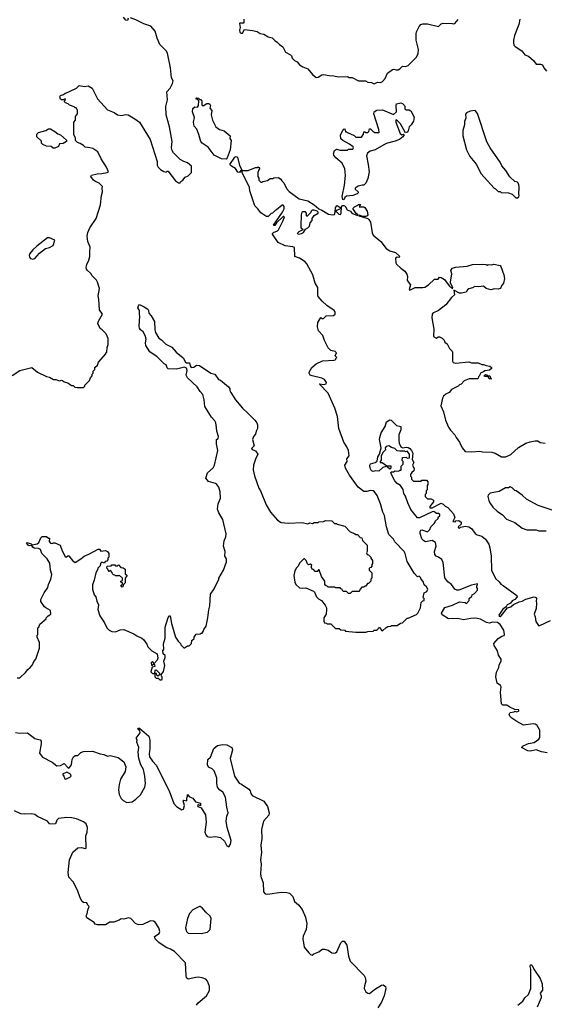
# Model space of a CAD drawing. Extents: x 1863118 to 1989590, y 394482 to 532474.
# Tile 61 of 215: x 1914052 to 1919755, y 440853 to 451558. Entities that reach past the tile are written whole.
import ezdxf

# ---------------------------------------------------------------- set-up
doc = ezdxf.new("R2010")
doc.units = 0

msp = doc.modelspace()

# ---------------------------------------------------------------- linework, layer by layer
at = {"layer": '0CON20XD'}
for points in [[(1913971, 447689), (1914055, 447744), (1914185, 447777), (1914245, 447726), (1914345, 447678), (1914375, 447672), (1914418, 447648), (1914445, 447648), (1914485, 447632), (1914505, 447640), (1914517, 447637), (1914535, 447622), (1914575, 447610), (1914615, 447580), (1914635, 447580), (1914653, 447563), (1914675, 447558), (1914745, 447560), (1914760, 447575), (1914760, 447585), (1914810, 447635), (1914820, 447665), (1914840, 447685), (1914840, 447705), (1914850, 447715), (1914850, 447735), (1914870, 447755), (1914870, 447775), (1914898, 447802), (1914910, 447835), (1914990, 447925), (1914990, 447935), (1915000, 447945), (1915002, 447995), (1915012, 448025), (1915012, 448092), (1914992, 448142), (1914950, 448185), (1914925, 448200), (1914902, 448255), (1914908, 448282), (1914952, 448355), (1914918, 448405), (1914914, 448515), (1914906, 448555), (1914919, 448635), (1914897, 448705), (1914888, 448725), (1914838, 448775), (1914825, 448798), (1914784, 448834), (1914777, 448847), (1914773, 448865), (1914780, 448895), (1914803, 448945), (1914813, 448985), (1914816, 449035), (1914817, 449085), (1914794, 449145), (1914786, 449205), (1914791, 449245), (1914813, 449295), (1914882, 449398), (1914932, 449545), (1914941, 449645), (1914951, 449685), (1914948, 449725), (1914952, 449745), (1914915, 449782), (1914875, 449799), (1914855, 449814), (1914824, 449855), (1914833, 449867), (1914895, 449884), (1914945, 449885), (1915003, 449895), (1915016, 449905), (1914997, 449955), (1914938, 450045), (1914900, 450120), (1914846, 450156), (1914816, 450166), (1914765, 450172), (1914745, 450192), (1914711, 450211), (1914682, 450222), (1914660, 450245), (1914660, 450275), (1914640, 450305), (1914640, 450445), (1914660, 450465), (1914660, 450505), (1914680, 450535), (1914680, 450575), (1914665, 450600), (1914655, 450600), (1914645, 450610), (1914595, 450630), (1914580, 450645), (1914550, 450655), (1914540, 450665), (1914540, 450675), (1914550, 450685), (1914547, 450697), (1914525, 450687), (1914505, 450687), (1914494, 450694), (1914489, 450721), (1914496, 450734), (1914527, 450743), (1914545, 450760), (1914555, 450760), (1914670, 450815), (1914698, 450842), (1914755, 450832), (1914795, 450838), (1914838, 450815), (1914896, 450696), (1915008, 450578), (1915078, 450548), (1915115, 450523), (1915155, 450516), (1915205, 450526), (1915232, 450522), (1915302, 450482), (1915354, 450444), (1915471, 450255), (1915546, 450016), (1915547, 449977), (1915558, 449955), (1915581, 449931), (1915618, 449908), (1915645, 449900), (1915655, 449910), (1915665, 449910), (1915675, 449902), (1915745, 449807), (1915780, 449785), (1915797, 449783), (1915802, 449798), (1915826, 449814), (1915850, 449845), (1915885, 449860), (1915920, 449895), (1915920, 449965), (1915875, 450002), (1915835, 450016), (1915798, 450038), (1915725, 450110), (1915709, 450135), (1915704, 450165), (1915710, 450235), (1915679, 450395), (1915643, 450525), (1915639, 450615), (1915657, 450685), (1915650, 450775), (1915687, 450813), (1915714, 450865), (1915720, 450895), (1915703, 450925), (1915690, 451035), (1915659, 451195), (1915645, 451220), (1915575, 451290), (1915546, 451356), (1915523, 451435), (1915476, 451486), (1915402, 451512), (1915315, 451557), (1915255, 451579)], [(1915230, 451575), (1915225, 451550), (1915205, 451552), (1915180, 451585)], [(1916488, 451565), (1916490, 451525), (1916485, 451520), (1916445, 451520), (1916442, 451515), (1916450, 451475), (1916442, 451445), (1916445, 451423), (1916455, 451410), (1916475, 451410), (1916495, 451450), (1916582, 451442), (1916635, 451428), (1916665, 451408), (1916705, 451402), (1916755, 451372), (1916795, 451362), (1916825, 451332), (1916852, 451315), (1916875, 451288), (1916913, 451263), (1916942, 451205), (1916996, 451176), (1917008, 451165), (1917015, 451140), (1917040, 451115), (1917069, 451099), (1917095, 451068), (1917130, 451045), (1917183, 451023), (1917234, 450964), (1917275, 450930), (1917297, 450933), (1917335, 450960), (1917355, 450962), (1917415, 450950), (1917467, 450947), (1917515, 450938), (1917615, 450940), (1917635, 450930), (1917665, 450930), (1917735, 450892), (1917812, 450892), (1917835, 450878), (1917875, 450876), (1917905, 450859), (1917941, 450879), (1917975, 450876), (1917997, 450885), (1918025, 450918), (1918051, 450975), (1918105, 451018), (1918121, 451021), (1918145, 451013), (1918165, 451014), (1918185, 451023), (1918215, 451052), (1918245, 451050), (1918275, 451061), (1918365, 451150), (1918385, 451190), (1918386, 451235), (1918364, 451335), (1918364, 451405), (1918367, 451425), (1918394, 451485), (1918414, 451505), (1918435, 451514), (1918486, 451514), (1918605, 451483), (1918635, 451512), (1918655, 451522), (1918755, 451518), (1918765, 451512), (1918782, 451518), (1918818, 451562)], [(1919490, 451565), (1919478, 451505), (1919431, 451385), (1919420, 451335), (1919420, 451305)], [(1919420, 451305), (1919425, 451280), (1919438, 451265), (1919510, 451220), (1919543, 451175), (1919585, 451161), (1919636, 451115), (1919665, 451075), (1919715, 451076), (1919735, 451069), (1919749, 451035), (1919779, 450999)], [(1916295, 450040), (1916245, 450046), (1916166, 450085), (1916101, 450171), (1916036, 450215), (1916021, 450235), (1916000, 450310), (1915978, 450368), (1915950, 450400), (1915940, 450445), (1915952, 450495), (1915931, 450555), (1915935, 450592), (1915955, 450610), (1915985, 450608), (1915994, 450626), (1916000, 450675), (1915990, 450690), (1915972, 450695), (1915970, 450705), (1915975, 450708), (1915996, 450706), (1916012, 450692), (1916025, 450690), (1916032, 450672), (1916033, 450633), (1916045, 450622), (1916085, 450648), (1916107, 450647), (1916118, 450638), (1916128, 450625), (1916120, 450595), (1916141, 450571), (1916133, 450523), (1916149, 450465), (1916183, 450393), (1916223, 450363), (1916275, 450350), (1916340, 450295), (1916337, 450265), (1916350, 450245), (1916340, 450145), (1916306, 450055), (1916295, 450040)], [(1917575, 449600), (1917564, 449605), (1917559, 449635), (1917582, 449758), (1917594, 449865), (1917587, 449937), (1917559, 449999), (1917488, 450055), (1917466, 450085), (1917465, 450100), (1917474, 450135), (1917495, 450151), (1917535, 450140), (1917615, 450140), (1917625, 450150), (1917675, 450150), (1917680, 450165), (1917676, 450176), (1917638, 450205), (1917564, 450244), (1917545, 450263), (1917540, 450305), (1917565, 450352), (1917575, 450368), (1917585, 450370), (1917595, 450340), (1917605, 450340), (1917615, 450330), (1917688, 450298), (1917705, 450280), (1917768, 450282), (1917790, 450315), (1917792, 450338), (1917805, 450340), (1917815, 450330), (1917835, 450330), (1917848, 450342), (1917855, 450370), (1917865, 450370), (1917890, 450345), (1917913, 450333), (1917955, 450330), (1917960, 450335), (1917958, 450365), (1917902, 450535), (1917904, 450556), (1917934, 450576), (1917995, 450579), (1918115, 450527), (1918150, 450555), (1918144, 450625), (1918148, 450642), (1918196, 450654), (1918215, 450646), (1918234, 450624), (1918240, 450615), (1918239, 450589), (1918255, 450578), (1918285, 450578), (1918305, 450566), (1918340, 450500), (1918334, 450455), (1918309, 450415), (1918287, 450393), (1918275, 450349), (1918264, 450335), (1918245, 450328), (1918191, 450425), (1918159, 450459), (1918142, 450468), (1918142, 450445), (1918189, 450319), (1918205, 450307), (1918225, 450312), (1918230, 450305), (1918216, 450285), (1918180, 450255), (1918135, 450237), (1918035, 450213), (1917917, 450145), (1917863, 450127), (1917834, 450106), (1917822, 450078), (1917842, 449985), (1917851, 449905), (1917837, 449833), (1917815, 449780), (1917795, 449760), (1917775, 449760), (1917733, 449747), (1917700, 449725), (1917700, 449715), (1917730, 449685), (1917730, 449675), (1917720, 449665), (1917672, 449648), (1917605, 449638), (1917588, 449625), (1917575, 449600)], [(1919465, 449622), (1919478, 449632), (1919482, 449645), (1919478, 449665), (1919482, 449735), (1919478, 449765), (1919465, 449790), (1919435, 449800), (1919381, 449851), (1919338, 449918), (1919295, 449968), (1919275, 450008), (1919166, 450166), (1919131, 450231), (1919028, 450538), (1919005, 450570), (1918948, 450562), (1918910, 450545), (1918898, 450532), (1918902, 450488), (1918888, 450452), (1918886, 450414), (1918868, 450352), (1918868, 450295), (1918908, 450145), (1918945, 450070), (1919018, 449985), (1919067, 449887), (1919210, 449725), (1919225, 449720), (1919255, 449690), (1919275, 449690), (1919285, 449680), (1919367, 449677), (1919405, 449660), (1919445, 449623), (1919465, 449622)], [(1914415, 450162), (1914395, 450178), (1914343, 450183), (1914305, 450200), (1914290, 450215), (1914288, 450238), (1914240, 450285), (1914240, 450315), (1914255, 450330), (1914337, 450353), (1914365, 450370), (1914385, 450370), (1914435, 450342), (1914465, 450318), (1914495, 450308), (1914559, 450249), (1914562, 450235), (1914525, 450212), (1914485, 450210), (1914475, 450180), (1914435, 450163), (1914415, 450162)], [(1917391, 448451), (1917339, 448499), (1917298, 448548), (1917292, 448565), (1917294, 448645), (1917264, 448695), (1917238, 448785), (1917175, 448904), (1917156, 448925), (1917095, 448966), (1917044, 448984), (1917041, 449081), (1917020, 449090), (1916939, 449099), (1916861, 449135), (1916802, 449225), (1916801, 449235), (1916810, 449245), (1916856, 449264), (1916866, 449274), (1916916, 449374), (1916930, 449415), (1916925, 449420), (1916915, 449418), (1916842, 449348), (1916825, 449322), (1916815, 449320), (1916812, 449325), (1916908, 449465), (1916927, 449503), (1916928, 449528), (1916915, 449540), (1916905, 449540), (1916845, 449490), (1916830, 449485), (1916800, 449455), (1916785, 449450), (1916755, 449420), (1916735, 449418), (1916728, 449422), (1916675, 449459), (1916642, 449502), (1916608, 449535), (1916555, 449698), (1916551, 449735), (1916470, 449895), (1916470, 449920), (1916455, 449920), (1916442, 449898), (1916425, 449901), (1916399, 449939), (1916355, 449966), (1916338, 449985), (1916392, 450065), (1916405, 450072), (1916420, 450065), (1916443, 449973), (1916470, 449920), (1916535, 449920), (1916615, 449950), (1916638, 449952), (1916645, 449960), (1916658, 449948), (1916660, 449935), (1916650, 449925), (1916640, 449895), (1916640, 449855), (1916650, 449835), (1916650, 449815), (1916672, 449792), (1916685, 449790), (1916695, 449800), (1916745, 449810), (1916775, 449830), (1916805, 449830), (1916815, 449840), (1916865, 449842), (1916892, 449825), (1916902, 449805), (1916924, 449784), (1916951, 449721), (1916981, 449691), (1917092, 449612), (1917185, 449589), (1917254, 449546), (1917305, 449500), (1917338, 449488), (1917410, 449445), (1917455, 449438), (1917475, 449440), (1917482, 449465), (1917484, 449516), (1917505, 449538), (1917536, 449516), (1917539, 449501), (1917502, 449488), (1917490, 449475), (1917523, 449443), (1917539, 449441), (1917546, 449454), (1917549, 449525), (1917562, 449538), (1917575, 449539), (1917589, 449529), (1917612, 449492), (1917648, 449478), (1917663, 449453), (1917725, 449430), (1917732, 449435), (1917710, 449450), (1917672, 449505), (1917690, 449525), (1917728, 449542), (1917735, 449550), (1917758, 449548), (1917742, 449522), (1917795, 449522), (1917805, 449518), (1917831, 449475), (1917838, 449435), (1917830, 449425), (1917815, 449420), (1917778, 449418), (1917745, 449432), (1917738, 449425), (1917835, 449396), (1917847, 449385), (1917867, 449355), (1917885, 449240), (1917894, 449214), (1917979, 449148), (1918035, 449071), (1918077, 449045), (1918136, 449026), (1918183, 448985), (1918175, 448973), (1918155, 448976), (1918139, 448965), (1918142, 448915), (1918150, 448900), (1918195, 448855), (1918239, 448825), (1918262, 448792), (1918269, 448765), (1918265, 448722), (1918299, 448675), (1918285, 448625), (1918295, 448616), (1918352, 448648), (1918435, 448645), (1918455, 448650), (1918495, 448675), (1918563, 448737), (1918602, 448738), (1918615, 448760), (1918635, 448756), (1918672, 448732), (1918722, 448665), (1918757, 448633), (1918762, 448645), (1918734, 448694), (1918734, 448705), (1918750, 448795), (1918740, 448835), (1918758, 448855), (1918795, 448869), (1918915, 448878), (1918975, 448895), (1919085, 448901), (1919120, 448895), (1919135, 448890), (1919145, 448898), (1919185, 448892), (1919205, 448900), (1919275, 448886), (1919283, 448875), (1919316, 448785), (1919321, 448745), (1919311, 448695), (1919289, 448665), (1919278, 448635), (1919255, 448628), (1919215, 448631), (1919175, 448622), (1919125, 448634), (1919095, 448660), (1919045, 448653), (1919001, 448659), (1918975, 448644), (1918935, 448632), (1918920, 448620), (1918905, 448594), (1918855, 448586), (1918835, 448586), (1918773, 448617), (1918778, 448565), (1918745, 448538), (1918685, 448458), (1918604, 448395), (1918545, 448367), (1918537, 448355), (1918532, 448315), (1918556, 448195), (1918551, 448115), (1918575, 448098), (1918585, 448096), (1918601, 448109), (1918615, 448110), (1918645, 448097), (1918666, 448075), (1918675, 448052), (1918699, 448035), (1918711, 448011), (1918723, 447983), (1918753, 447955), (1918757, 447945), (1918757, 447847), (1918765, 447832), (1918795, 447822), (1918935, 447837), (1918965, 447828), (1919035, 447828), (1919075, 447810), (1919095, 447810), (1919125, 447797), (1919162, 447792), (1919180, 447775), (1919180, 447765), (1919161, 447749), (1919108, 447742), (1919095, 447730), (1919065, 447720), (1919048, 447682), (1919040, 447675), (1919038, 447662), (1919028, 447652), (1918938, 447652), (1918885, 447630), (1918850, 447595), (1918835, 447590), (1918820, 447575), (1918745, 447538), (1918722, 447505), (1918684, 447486), (1918660, 447465), (1918650, 447445), (1918629, 447359), (1918660, 447295), (1918682, 447205), (1918715, 447127), (1918735, 447094), (1918784, 447045), (1918796, 447016), (1918834, 446965), (1918863, 446905), (1918895, 446862), (1918965, 446858), (1919055, 446868), (1919085, 446858), (1919186, 446856), (1919220, 446845), (1919290, 446805), (1919336, 446804), (1919391, 446829), (1919474, 446906), (1919556, 446954), (1919601, 446969), (1919655, 446981), (1919685, 446978), (1919711, 446961), (1919764, 446954)], [(1917088, 449228), (1917115, 449233), (1917136, 449245), (1917159, 449281), (1917185, 449296), (1917201, 449315), (1917209, 449351), (1917231, 449375), (1917230, 449395), (1917252, 449428), (1917297, 449455), (1917296, 449466), (1917287, 449477), (1917255, 449488), (1917233, 449487), (1917220, 449475), (1917215, 449460), (1917175, 449420), (1917170, 449425), (1917170, 449455), (1917158, 449468), (1917125, 449470), (1917120, 449465), (1917112, 449435), (1917108, 449315), (1917110, 449295), (1917126, 449286), (1917130, 449275), (1917085, 449253), (1917070, 449235), (1917088, 449228)], [(1914195, 448956), (1914215, 448961), (1914269, 449021), (1914331, 449069), (1914375, 449081), (1914416, 449104), (1914435, 449160), (1914375, 449188), (1914355, 449187), (1914237, 449095), (1914194, 449055), (1914162, 449015), (1914156, 448995), (1914159, 448975), (1914171, 448961), (1914195, 448956)], [(1914193, 445823), (1914185, 445840), (1914155, 445838), (1914145, 445844), (1914126, 445865), (1914132, 445875), (1914175, 445861), (1914188, 445848), (1914242, 445858), (1914260, 445875), (1914280, 445925), (1914295, 445940), (1914345, 445938), (1914365, 445920), (1914375, 445920), (1914372, 445885), (1914385, 445868), (1914404, 445864), (1914418, 445872), (1914435, 445871), (1914493, 445845), (1914512, 445785), (1914545, 445720), (1914556, 445714), (1914575, 445730), (1914585, 445730), (1914627, 445677), (1914655, 445658), (1914718, 445695), (1914754, 445726), (1914804, 445746), (1914905, 445802), (1914920, 445800), (1914935, 445780), (1914985, 445787), (1915006, 445776), (1915020, 445755), (1915020, 445715), (1915010, 445705), (1915010, 445685), (1914998, 445672), (1914982, 445668), (1914975, 445650), (1914945, 445660), (1914930, 445645), (1914928, 445622), (1914900, 445595), (1914900, 445585), (1914878, 445545), (1914861, 445465), (1914844, 445415), (1914843, 445365), (1914863, 445305), (1914880, 445285), (1914890, 445235), (1914907, 445195), (1914903, 445145), (1914922, 445075), (1914975, 445000), (1915000, 444945), (1915025, 444920), (1915055, 444908), (1915095, 444902), (1915144, 444926), (1915185, 444927), (1915291, 444881), (1915325, 444858), (1915380, 444835), (1915399, 444819), (1915435, 444770), (1915445, 444740), (1915490, 444695), (1915548, 444665), (1915552, 444615), (1915546, 444594), (1915515, 444560), (1915495, 444580), (1915480, 444565), (1915485, 444540), (1915495, 444540), (1915505, 444550), (1915518, 444548), (1915520, 444525), (1915492, 444518), (1915478, 444468), (1915495, 444450), (1915520, 444450), (1915523, 444487), (1915535, 444490), (1915570, 444455), (1915570, 444435), (1915555, 444420), (1915542, 444432), (1915538, 444448), (1915520, 444450), (1915522, 444412), (1915535, 444400), (1915558, 444398), (1915575, 444382), (1915595, 444380), (1915600, 444385), (1915600, 444415), (1915592, 444422), (1915590, 444435), (1915615, 444470), (1915631, 444535), (1915620, 444585), (1915632, 444625), (1915632, 444645), (1915612, 444665), (1915608, 444695), (1915618, 444715), (1915617, 444773), (1915633, 444835), (1915634, 444954), (1915665, 445060), (1915682, 445078), (1915688, 445078), (1915703, 444995), (1915747, 444845), (1915775, 444800), (1915800, 444775), (1915805, 444760), (1915835, 444730), (1915845, 444730), (1915875, 444750), (1915895, 444750), (1915920, 444775), (1915923, 444807), (1915948, 444832), (1915950, 444845), (1915972, 444878), (1916015, 444880), (1916025, 444890), (1916035, 444890), (1916048, 444908), (1916053, 444927), (1916078, 444965), (1916098, 445055), (1916108, 445142), (1916120, 445185), (1916128, 445312), (1916165, 445370), (1916218, 445475), (1916218, 445485), (1916268, 445575), (1916302, 445665), (1916300, 445695), (1916283, 445725), (1916287, 445775), (1916268, 445835), (1916276, 445893), (1916294, 445935), (1916295, 445970), (1916259, 446125), (1916217, 446197), (1916204, 446235), (1916209, 446295), (1916236, 446355), (1916233, 446425), (1916216, 446476), (1916196, 446505), (1916182, 446515), (1916105, 446539), (1916074, 446575), (1916095, 446631), (1916154, 446685), (1916168, 446715), (1916207, 446875), (1916193, 446945), (1916192, 446995), (1916210, 447005), (1916212, 447025), (1916194, 447084), (1916193, 447125), (1916183, 447175), (1916175, 447198), (1916136, 447236), (1916063, 447353), (1916059, 447425), (1916044, 447484), (1916014, 447514), (1915980, 447565), (1915875, 447665), (1915861, 447695), (1915872, 447745), (1915865, 447769), (1915845, 447779), (1915755, 447760), (1915665, 447763), (1915654, 447774), (1915645, 447805), (1915624, 447815), (1915545, 447892), (1915465, 447948), (1915422, 448015), (1915419, 448045), (1915426, 448085), (1915416, 448126), (1915394, 448164), (1915367, 448185), (1915356, 448205), (1915352, 448225), (1915359, 448335), (1915354, 448355), (1915356, 448396), (1915337, 448425), (1915342, 448448), (1915355, 448460), (1915405, 448438), (1915445, 448410), (1915454, 448395), (1915456, 448366), (1915480, 448340), (1915518, 448275), (1915520, 448185), (1915527, 448157), (1915564, 448094), (1915595, 448076), (1915642, 448032), (1915706, 447996), (1915752, 447942), (1915830, 447880), (1915856, 447835), (1915865, 447829), (1915898, 447828), (1915905, 447793), (1915915, 447777), (1915945, 447781), (1915975, 447801), (1916005, 447797), (1916130, 447715), (1916173, 447703), (1916212, 447645), (1916235, 447640), (1916322, 447565), (1916338, 447545), (1916338, 447525), (1916348, 447505), (1916397, 447425), (1916473, 447335), (1916537, 447275), (1916610, 447205), (1916630, 447175), (1916636, 447154), (1916636, 447114), (1916622, 447085), (1916617, 447053), (1916592, 447028), (1916583, 446995), (1916600, 446925), (1916572, 446895), (1916578, 446885), (1916615, 446872), (1916642, 446835), (1916615, 446780), (1916593, 446715), (1916591, 446665), (1916605, 446600), (1916651, 446465), (1916670, 446435), (1916731, 446285), (1916777, 446205), (1916855, 446118), (1916895, 446093), (1916975, 446083), (1917123, 446093), (1917185, 446078), (1917205, 446088), (1917235, 446082), (1917255, 446090), (1917295, 446090), (1917305, 446100), (1917355, 446102), (1917378, 446112), (1917445, 446110), (1917475, 446080), (1917495, 446080), (1917503, 446073), (1917585, 446050), (1917645, 445990), (1917692, 445972), (1917705, 445960), (1917725, 445960), (1917755, 445930), (1917770, 445925), (1917780, 445895), (1917830, 445845), (1917830, 445775), (1917823, 445763), (1917830, 445745), (1917845, 445740), (1917870, 445715), (1917870, 445705), (1917887, 445677), (1917888, 445645), (1917880, 445635), (1917880, 445615), (1917868, 445602), (1917850, 445595), (1917852, 445572), (1917880, 445545), (1917880, 445485), (1917870, 445475), (1917870, 445455), (1917845, 445430), (1917832, 445428), (1917815, 445400), (1917805, 445400), (1917795, 445390), (1917772, 445388), (1917752, 445368), (1917750, 445355), (1917738, 445342), (1917665, 445340), (1917645, 445320), (1917625, 445320), (1917605, 445340), (1917572, 445342), (1917562, 445352), (1917558, 445368), (1917545, 445370), (1917535, 445380), (1917485, 445380), (1917475, 445390), (1917405, 445390), (1917395, 445400), (1917382, 445402), (1917370, 445415), (1917370, 445455), (1917333, 445503), (1917308, 445578), (1917302, 445578), (1917285, 445560), (1917265, 445560), (1917245, 445580), (1917235, 445580), (1917220, 445605), (1917228, 445628), (1917215, 445640), (1917192, 445632), (1917182, 445642), (1917168, 445678), (1917148, 445698), (1917142, 445698), (1917095, 445650), (1917080, 445615), (1917061, 445599), (1917044, 445566), (1917032, 445515), (1917044, 445444), (1917055, 445418), (1917095, 445382), (1917125, 445378), (1917162, 445382), (1917246, 445346), (1917258, 445335), (1917278, 445285), (1917301, 445261), (1917333, 445243), (1917373, 445193), (1917388, 445165), (1917388, 445145), (1917382, 445095), (1917357, 445055), (1917357, 445017), (1917365, 445000), (1917387, 444997), (1917395, 444990), (1917435, 444990), (1917485, 444940), (1917525, 444940), (1917543, 444923), (1917585, 444920), (1917595, 444910), (1917705, 444898), (1917815, 444900), (1917835, 444908), (1917895, 444910), (1917905, 444920), (1917935, 444920), (1917950, 444935), (1917955, 444950), (1917965, 444950), (1917985, 444920), (1917997, 444913), (1918035, 444950), (1918055, 444960), (1918087, 444963), (1918095, 444970), (1918157, 444973), (1918193, 444997), (1918215, 445000), (1918265, 445050), (1918277, 445053), (1918365, 445090), (1918380, 445105), (1918408, 445165), (1918415, 445220), (1918435, 445240), (1918450, 445245), (1918450, 445265), (1918440, 445275), (1918450, 445325), (1918479, 445341), (1918488, 445365), (1918475, 445392), (1918450, 445415), (1918442, 445442), (1918412, 445482), (1918410, 445495), (1918395, 445508), (1918375, 445500), (1918342, 445542), (1918266, 445666), (1918244, 445754), (1918230, 445775), (1918131, 445881), (1918115, 445910), (1918065, 445960), (1918038, 446045), (1918019, 446169), (1917998, 446205), (1917973, 446295), (1917938, 446385), (1917910, 446425), (1917893, 446435), (1917865, 446441), (1917825, 446430), (1917795, 446430), (1917730, 446475), (1917637, 446607), (1917593, 446683), (1917587, 446715), (1917612, 446755), (1917608, 446785), (1917633, 446815), (1917626, 446876), (1917609, 446915), (1917574, 446965), (1917522, 447115), (1917507, 447245), (1917479, 447335), (1917405, 447498), (1917310, 447595), (1917315, 447600), (1917353, 447593), (1917382, 447598), (1917387, 447615), (1917365, 447646), (1917335, 447661), (1917230, 447685), (1917210, 447695), (1917200, 447715), (1917200, 447725), (1917228, 447775), (1917275, 447818), (1917345, 447848), (1917472, 447858), (1917490, 447865), (1917490, 447875), (1917500, 447885), (1917480, 447905), (1917497, 447937), (1917482, 447952), (1917433, 447963), (1917405, 447990), (1917365, 448070), (1917348, 448125), (1917302, 448175), (1917288, 448218), (1917292, 448265), (1917325, 448320), (1917335, 448310), (1917355, 448310), (1917385, 448338), (1917465, 448342), (1917482, 448358), (1917482, 448382), (1917472, 448395), (1917391, 448451)], [(1919175, 447650), (1919162, 447652), (1919140, 447680), (1919105, 447680), (1919100, 447685), (1919115, 447700), (1919128, 447698), (1919140, 447680), (1919155, 447690), (1919168, 447678), (1919170, 447665), (1919180, 447655), (1919175, 447650)], [(1919785, 443589), (1919725, 443597), (1919665, 443619), (1919605, 443607), (1919575, 443610), (1919508, 443645), (1919526, 443664), (1919585, 443690), (1919645, 443698), (1919695, 443736), (1919705, 443755), (1919706, 443835), (1919676, 443886), (1919655, 443899), (1919635, 443902), (1919528, 443888), (1919455, 443928), (1919404, 443964), (1919382, 443985), (1919372, 444005), (1919383, 444027), (1919426, 444034), (1919435, 444040), (1919455, 444033), (1919475, 444040), (1919480, 444045), (1919478, 444055), (1919435, 444058), (1919382, 444082), (1919347, 444107), (1919304, 444104), (1919291, 444121), (1919278, 444248), (1919285, 444305), (1919278, 444318), (1919241, 444345), (1919227, 444415), (1919235, 444464), (1919261, 444515), (1919264, 444545), (1919286, 444585), (1919288, 444605), (1919259, 444649), (1919246, 444695), (1919210, 444755), (1919206, 444775), (1919255, 444829), (1919294, 444856), (1919318, 444862), (1919324, 444875), (1919315, 444920), (1919275, 444983), (1919246, 445006), (1919195, 445008), (1919155, 444998), (1919128, 445005), (1919061, 445041), (1919010, 445050), (1918955, 445049), (1918875, 445033), (1918814, 445046), (1918715, 445043), (1918645, 445086), (1918636, 445105), (1918675, 445169), (1918758, 445192), (1918835, 445229), (1918895, 445220), (1918908, 445212), (1918938, 445242), (1918940, 445265), (1918968, 445292), (1918970, 445305), (1918995, 445320), (1919030, 445355), (1919030, 445375), (1919020, 445385), (1919020, 445405), (1919030, 445415), (1919030, 445425), (1918965, 445410), (1918825, 445354), (1918805, 445354), (1918783, 445365), (1918746, 445416), (1918705, 445447), (1918675, 445490), (1918657, 445657), (1918640, 445690), (1918605, 445716), (1918580, 445725), (1918564, 445745), (1918561, 445775), (1918580, 445835), (1918574, 445874), (1918535, 445896), (1918465, 445881), (1918445, 445892), (1918424, 445915), (1918405, 445972), (1918404, 445995), (1918412, 446008), (1918425, 446010), (1918485, 445990), (1918510, 446015), (1918520, 446045), (1918558, 446082), (1918570, 446095), (1918570, 446105), (1918600, 446135), (1918602, 446148), (1918620, 446165), (1918618, 446178), (1918605, 446190), (1918585, 446190), (1918555, 446210), (1918535, 446208), (1918398, 446142), (1918375, 446144), (1918305, 446232), (1918270, 446305), (1918246, 446376), (1918229, 446405), (1918221, 446451), (1918192, 446492), (1918155, 446516), (1918129, 446545), (1918094, 446615), (1918088, 446635), (1918095, 446642), (1918115, 446643), (1918135, 446652), (1918175, 446650), (1918185, 446660), (1918198, 446662), (1918200, 446705), (1918220, 446725), (1918220, 446755), (1918210, 446765), (1918212, 446798), (1918255, 446800), (1918265, 446790), (1918290, 446795), (1918288, 446835), (1918265, 446868), (1918245, 446860), (1918235, 446868), (1918185, 446868), (1918155, 446870), (1918130, 446895), (1918095, 446907), (1918065, 446926), (1918035, 446919), (1918026, 446905), (1918027, 446883), (1918004, 446856), (1917982, 446815), (1917981, 446769), (1917970, 446755), (1917970, 446745), (1917992, 446742), (1918045, 446708), (1918086, 446706), (1918088, 446682), (1918075, 446670), (1918048, 446698), (1918035, 446702), (1917999, 446691), (1917955, 446649), (1917925, 446652), (1917895, 446646), (1917875, 446652), (1917861, 446681), (1917860, 446715), (1917865, 446728), (1917917, 446743), (1917940, 446760), (1917946, 446805), (1917963, 446835), (1917981, 446905), (1917964, 446995), (1917966, 447015), (1917983, 447067), (1918024, 447135), (1918038, 447185), (1918075, 447208), (1918090, 447205), (1918150, 447145), (1918197, 447135), (1918195, 447100), (1918174, 447046), (1918174, 446985), (1918176, 446955), (1918197, 446915), (1918217, 446903), (1918255, 446911), (1918275, 446908), (1918295, 446896), (1918313, 446873)], [(1918313, 446873), (1918326, 446844), (1918320, 446775), (1918338, 446745), (1918324, 446714), (1918342, 446675), (1918338, 446655), (1918314, 446636), (1918300, 446615), (1918300, 446595), (1918310, 446585), (1918312, 446562), (1918335, 446540), (1918415, 446540), (1918425, 446550), (1918475, 446550), (1918490, 446535), (1918490, 446505), (1918480, 446495), (1918480, 446445), (1918470, 446435), (1918470, 446405), (1918460, 446395), (1918460, 446375), (1918485, 446350), (1918525, 446350), (1918550, 446335), (1918550, 446315), (1918510, 446265), (1918512, 446252), (1918535, 446252), (1918635, 446300), (1918655, 446292), (1918679, 446269), (1918706, 446256), (1918769, 446185), (1918782, 446145), (1918762, 446102), (1918785, 446100), (1918795, 446110), (1918825, 446112), (1918852, 446095), (1918850, 446075), (1918820, 446045), (1918822, 446032), (1918835, 446030), (1918845, 446040), (1918897, 446053), (1918935, 446044), (1918962, 446025), (1919003, 445973), (1919025, 445959), (1919075, 445944), (1919115, 445910), (1919152, 445855), (1919164, 445815), (1919176, 445725), (1919182, 445575), (1919225, 445482), (1919266, 445445), (1919282, 445422), (1919307, 445405), (1919455, 445296), (1919460, 445285), (1919436, 445254), (1919405, 445239), (1919386, 445214), (1919353, 445197), (1919342, 445175), (1919305, 445149), (1919260, 445085), (1919263, 445073), (1919275, 445070), (1919285, 445077), (1919356, 445164), (1919390, 445175), (1919421, 445199), (1919481, 445229), (1919515, 445237), (1919555, 445258), (1919645, 445282), (1919665, 445275), (1919670, 445265), (1919666, 445236), (1919671, 445215), (1919666, 445156), (1919644, 445095), (1919656, 445065), (1919662, 445015), (1919693, 444973), (1919705, 444971), (1919824, 445026)], [(1919851, 446221), (1919690, 446275), (1919560, 446345), (1919515, 446388), (1919450, 446435), (1919435, 446440), (1919405, 446470), (1919385, 446478), (1919365, 446470), (1919335, 446470), (1919265, 446430), (1919165, 446410), (1919145, 446390), (1919140, 446375), (1919152, 446332), (1919162, 446305), (1919197, 446257), (1919244, 446214), (1919300, 446175), (1919345, 446128), (1919435, 446092), (1919515, 446030), (1919565, 446012), (1919665, 446010), (1919695, 446000), (1919775, 446000)], [(1914025, 444402), (1914055, 444402), (1914115, 444460), (1914140, 444495), (1914166, 444514), (1914190, 444545), (1914205, 444580), (1914228, 444605), (1914268, 444725), (1914268, 444785), (1914242, 444845), (1914243, 444867), (1914250, 444875), (1914250, 444945), (1914260, 444955), (1914270, 444985), (1914340, 445045), (1914340, 445055), (1914362, 445078), (1914390, 445095), (1914388, 445135), (1914335, 445162), (1914322, 445175), (1914283, 445233), (1914282, 445255), (1914318, 445325), (1914356, 445384), (1914364, 445416), (1914392, 445475), (1914400, 445525), (1914388, 445575), (1914379, 445649), (1914352, 445695), (1914292, 445755), (1914278, 445798), (1914255, 445809), (1914211, 445811), (1914193, 445823)], [(1915165, 445390), (1915150, 445405), (1915168, 445422), (1915170, 445435), (1915152, 445442), (1915150, 445455), (1915168, 445462), (1915168, 445488), (1915135, 445520), (1915125, 445510), (1915095, 445510), (1915085, 445520), (1915072, 445522), (1915062, 445532), (1915058, 445548), (1915038, 445568), (1915025, 445560), (1915012, 445572), (1915010, 445585), (1915000, 445595), (1915002, 445618), (1915045, 445620), (1915055, 445630), (1915085, 445630), (1915095, 445620), (1915115, 445620), (1915125, 445630), (1915152, 445602), (1915175, 445600), (1915200, 445585), (1915200, 445535), (1915220, 445515), (1915200, 445485), (1915200, 445435), (1915182, 445418), (1915178, 445402), (1915165, 445390)], [(1914008, 443808), (1914055, 443801), (1914135, 443805), (1914215, 443744), (1914275, 443728), (1914284, 443715), (1914286, 443685), (1914267, 443585), (1914301, 443541), (1914405, 443487), (1914455, 443447), (1914495, 443451), (1914535, 443472), (1914575, 443428), (1914585, 443422), (1914595, 443428), (1914614, 443456), (1914621, 443515), (1914636, 443545), (1914655, 443560), (1914685, 443558), (1914715, 443590), (1914745, 443600), (1914845, 443605), (1914925, 443576), (1914965, 443569), (1915005, 443550), (1915035, 443558), (1915124, 443535), (1915185, 443488), (1915204, 443434), (1915200, 443385), (1915148, 443302), (1915134, 443244), (1915127, 443185), (1915134, 443134), (1915155, 443090), (1915175, 443070), (1915217, 443047), (1915275, 443056), (1915315, 443082), (1915365, 443131), (1915414, 443215), (1915419, 443255), (1915413, 443335), (1915398, 443405), (1915370, 443455), (1915346, 443525), (1915341, 443595), (1915346, 443646), (1915324, 443705), (1915329, 443729), (1915317, 443745), (1915360, 443805), (1915359, 443825), (1915336, 443845), (1915345, 443856), (1915356, 443855), (1915455, 443770), (1915465, 443725), (1915467, 443635), (1915459, 443575), (1915463, 443545), (1915495, 443496), (1915538, 443448), (1915615, 443292), (1915678, 443175), (1915729, 443035), (1915755, 443003), (1915815, 442968), (1915832, 442975), (1915844, 443015), (1915830, 443065), (1915835, 443072), (1915868, 443065), (1915869, 443095), (1915878, 443115), (1915875, 443136), (1915899, 443109), (1915936, 443096), (1915964, 443054), (1916019, 443039), (1916018, 443012), (1915995, 443022), (1915984, 443014), (1915990, 443005), (1916025, 442990), (1916072, 442912), (1916078, 442835), (1916066, 442725), (1916074, 442695), (1916089, 442679), (1916115, 442670), (1916185, 442679), (1916235, 442668), (1916278, 442628), (1916305, 442577), (1916325, 442567), (1916344, 442595), (1916350, 442635), (1916309, 442775), (1916295, 442845), (1916303, 442897), (1916318, 442935), (1916304, 442995), (1916291, 443105), (1916259, 443159), (1916224, 443185), (1916201, 443215), (1916194, 443255), (1916194, 443315), (1916165, 443392), (1916145, 443413), (1916105, 443433), (1916093, 443455), (1916097, 443513), (1916125, 443540), (1916164, 443636), (1916203, 443667), (1916255, 443678), (1916305, 443675), (1916358, 443645), (1916365, 443625), (1916362, 443605), (1916341, 443525), (1916386, 443335), (1916437, 443257), (1916465, 443245), (1916542, 443192), (1916558, 443175), (1916566, 443145), (1916580, 443125), (1916705, 443060), (1916715, 443050), (1916745, 443005), (1916764, 442936), (1916761, 442909), (1916701, 442845), (1916679, 442755), (1916683, 442655), (1916674, 442585), (1916680, 442505), (1916671, 442425), (1916678, 442375), (1916669, 442275), (1916673, 442243), (1916698, 442175), (1916702, 442075), (1916720, 442055), (1916745, 442049), (1916895, 442071), (1916955, 442069), (1916985, 442061), (1917022, 442025), (1917041, 441971), (1917082, 441935), (1917123, 441883), (1917160, 441800), (1917168, 441765), (1917172, 441732), (1917166, 441665), (1917133, 441595), (1917129, 441565), (1917145, 441473), (1917195, 441414), (1917215, 441393), (1917232, 441388), (1917248, 441402), (1917305, 441422), (1917325, 441442), (1917345, 441452), (1917365, 441452), (1917405, 441440), (1917445, 441413), (1917465, 441408), (1917485, 441412), (1917498, 441425), (1917545, 441520), (1917562, 441538), (1917578, 441538), (1917608, 441495), (1917626, 441375), (1917645, 441321), (1917796, 441165), (1917808, 441145), (1917816, 441105), (1917799, 441055), (1917797, 441025), (1917815, 440988), (1917835, 440974), (1917855, 440971), (1917911, 441015), (1917985, 441060), (1918005, 441064), (1918027, 441047), (1918034, 441025), (1918016, 440945), (1917984, 440875), (1917944, 440815)], [(1914555, 443302), (1914604, 443325), (1914612, 443335), (1914604, 443355), (1914566, 443376), (1914518, 443355), (1914533, 443333), (1914541, 443305), (1914555, 443302)], [(1915885, 441126), (1915865, 441142), (1915860, 441165), (1915854, 441305), (1915735, 441426), (1915693, 441453), (1915645, 441472), (1915565, 441524), (1915524, 441565), (1915519, 441591), (1915567, 441623), (1915574, 441645), (1915564, 441685), (1915525, 441746), (1915505, 441758), (1915475, 441759), (1915389, 441721), (1915345, 441716), (1915312, 441732), (1915260, 441785), (1915235, 441793), (1915185, 441779), (1915155, 441781), (1915133, 441767), (1915075, 441747), (1915033, 441747), (1914985, 441716), (1914896, 441716), (1914874, 441724), (1914863, 441743), (1914782, 441795), (1914776, 441815), (1914787, 441835), (1914793, 441877), (1914808, 441915), (1914792, 441932), (1914781, 441955), (1914745, 441960), (1914730, 441970), (1914711, 442009), (1914679, 442095), (1914634, 442185), (1914586, 442236), (1914578, 442285), (1914595, 442425), (1914631, 442509), (1914685, 442553), (1914725, 442559), (1914763, 442547), (1914775, 442550), (1914771, 442685), (1914784, 442725), (1914788, 442775), (1914776, 442816), (1914745, 442838), (1914669, 442869), (1914615, 442882), (1914565, 442885), (1914475, 442872), (1914456, 442855), (1914442, 442815), (1914392, 442812), (1914375, 442817), (1914355, 442846), (1914245, 442895), (1914215, 442917), (1914185, 442923), (1914100, 442920), (1914065, 442923), (1913995, 442958)], [(1916025, 441624), (1916092, 441638), (1916124, 441665), (1916132, 441785), (1916122, 441812), (1916075, 441855), (1916035, 441903), (1916015, 441918), (1916005, 441918), (1915935, 441881), (1915898, 441842), (1915876, 441785), (1915856, 441685), (1915864, 441645), (1915885, 441628), (1916025, 441624)], [(1919466, 440844), (1919522, 440888), (1919543, 440925), (1919582, 440958), (1919607, 441025), (1919610, 441235), (1919600, 441265), (1919605, 441282), (1919615, 441283), (1919623, 441275), (1919642, 441235), (1919710, 441135), (1919732, 441075), (1919737, 441007), (1919710, 440975), (1919721, 440945), (1919720, 440925), (1919679, 440821)], [(1915973, 440845), (1915992, 440868), (1916084, 440945), (1916115, 441002), (1916116, 441046), (1916092, 441105), (1916076, 441126), (1916035, 441141), (1915995, 441147), (1915965, 441146), (1915885, 441126)]]:
    msp.add_lwpolyline(points, dxfattribs=at)

doc.saveas('drawing.dxf')
